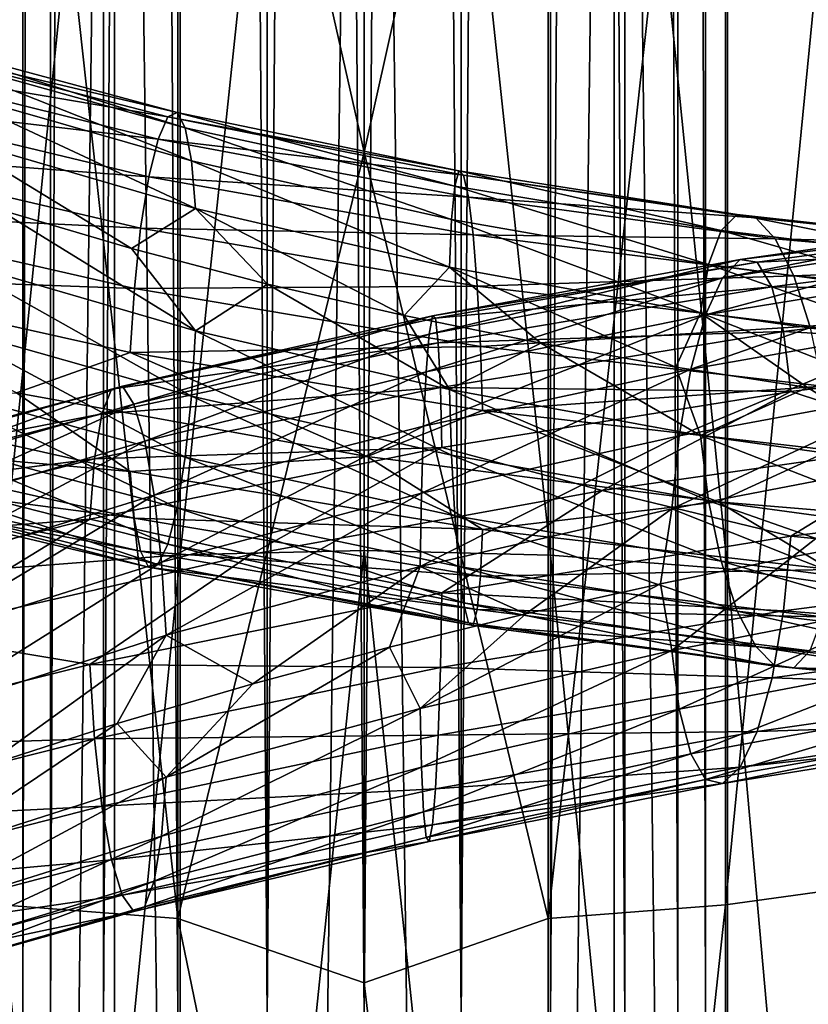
# Model space of a CAD drawing. Header units: metres. Extents: x -40 to 117, y -433 to 89.
# Tile 205 of 256: x -3.5 to 4.51, y -153.54 to -143.55. Entities that reach past the tile are written whole.
import ezdxf

# ---------------------------------------------------------------- set-up
doc = ezdxf.new("R2010")
doc.units = ezdxf.units.M
doc.layers.add('solid_506114_24501146', color=7, linetype='CONTINUOUS')
doc.layers.add('solid_506114_24501146_02', color=7, linetype='CONTINUOUS')

msp = doc.modelspace()

# ---------------------------------------------------------------- linework, layer by layer
at = {"layer": 'solid_506114_24501146'}
for points in [[(-3.464719, -22.231642, 495.495605), (-3.464717, -22.231644, 494.504181), (-3.464375, -153.699997, 495.498016)], [(-3.185688, -22.27334, 496.449524), (-3.464719, -22.231642, 495.495605), (-3.464375, -153.699997, 495.498016)], [(-3.464717, -22.231644, 494.504181), (-3.464375, -153.699997, 494.501801), (-3.464375, -153.699997, 495.498016)], [(-3.464717, -22.231644, 494.504181), (-3.185688, -22.27334, 493.550293), (-3.464375, -153.699997, 494.501801)], [(-3.185688, -22.27334, 493.550293), (-3.183712, -153.699997, 493.545959), (-3.464375, -153.699997, 494.501801)], [(-3.185688, -22.27334, 496.449524), (-3.464375, -153.699997, 495.498016), (-3.183712, -153.699997, 496.453857)], [(-3.185688, -22.27334, 493.550293), (-2.646115, -22.343849, 492.709045), (-3.183712, -153.699997, 493.545959)], [(-2.646112, -22.343849, 497.290771), (-3.185688, -22.27334, 496.449524), (-3.183712, -153.699997, 496.453857)], [(2.645694, -22.343899, 492.708557), (3.185618, -22.27335, 493.55014), (3.183712, -153.699997, 493.545959)], [(3.185607, -22.273352, 496.449707), (2.645695, -22.343899, 497.29126), (3.183712, -153.699997, 496.453857)], [(3.185618, -22.27335, 493.55014), (3.464375, -153.699997, 494.501801), (3.183712, -153.699997, 493.545959)], [(3.185607, -22.273352, 496.449707), (3.183712, -153.699997, 496.453857), (3.464375, -153.699997, 495.498016)], [(3.464707, -22.231646, 495.495697), (3.185607, -22.273352, 496.449707), (3.464375, -153.699997, 495.498016)], [(3.185618, -22.27335, 493.55014), (3.464711, -22.231644, 494.50415), (3.464375, -153.699997, 494.501801)], [(3.464711, -22.231644, 494.50415), (3.464707, -22.231646, 495.495697), (3.464375, -153.699997, 494.501801)], [(3.464707, -22.231646, 495.495697), (3.464375, -153.699997, 495.498016), (3.464375, -153.699997, 494.501801)], [(-2.646115, -22.343849, 492.709045), (-2.645123, -153.699997, 492.707886), (-3.183712, -153.699997, 493.545959)], [(-2.646112, -22.343849, 497.290771), (-3.183712, -153.699997, 496.453857), (-2.645123, -153.699997, 497.291931)], [(-2.646115, -22.343849, 492.709045), (-1.889715, -22.4205, 492.053894), (-2.645123, -153.699997, 492.707886)], [(-2.646112, -22.343849, 497.290771), (-2.645123, -153.699997, 497.291931), (-1.892243, -153.699997, 497.944305)], [(-1.889713, -22.4205, 497.945923), (-2.646112, -22.343849, 497.290771), (-1.892243, -153.699997, 497.944305)], [(1.88942, -22.420525, 492.053711), (2.645694, -22.343899, 492.708557), (1.892243, -153.699997, 492.055511)], [(2.645695, -22.343899, 497.29126), (1.889422, -22.420525, 497.946106), (2.645123, -153.699997, 497.291931)], [(2.645694, -22.343899, 492.708557), (2.645123, -153.699997, 492.707886), (1.892243, -153.699997, 492.055511)], [(2.645695, -22.343899, 497.29126), (2.645123, -153.699997, 497.291931), (3.183712, -153.699997, 496.453857)], [(2.645694, -22.343899, 492.708557), (3.183712, -153.699997, 493.545959), (2.645123, -153.699997, 492.707886)], [(-1.889715, -22.4205, 492.053894), (-1.892243, -153.699997, 492.055511), (-2.645123, -153.699997, 492.707886)], [(-1.889715, -22.4205, 492.053894), (-0.986064, -153.699997, 491.641693), (-1.892243, -153.699997, 492.055511)], [(-1.889713, -22.4205, 497.945923), (-1.892243, -153.699997, 497.944305), (-0.986064, -153.699997, 498.358124)], [(-1.889715, -22.4205, 492.053894), (-0.982492, -22.478542, 491.640625), (-0.986064, -153.699997, 491.641693)], [(-0.982487, -22.478542, 498.359192), (-1.889713, -22.4205, 497.945923), (-0.986064, -153.699997, 498.358124)], [(-0.982492, -22.478542, 491.640625), (0, -22.5, 491.499908), (-0.986064, -153.699997, 491.641693)], [(-0.982487, -22.478542, 498.359192), (-0.986064, -153.699997, 498.358124), (0, -153.699997, 498.499908)], [(0, -22.5, 498.499908), (-0.982487, -22.478542, 498.359192), (0, -153.699997, 498.499908)], [(0.982319, -22.47855, 491.640594), (0.986064, -153.699997, 491.641693), (0, -153.699997, 491.499908)], [(0.982319, -22.47855, 491.640594), (0, -153.699997, 491.499908), (0, -22.5, 491.499908)], [(0.982324, -22.47855, 498.359222), (0, -22.5, 498.499908), (0.986064, -153.699997, 498.358124)], [(0.982319, -22.47855, 491.640594), (1.88942, -22.420525, 492.053711), (0.986064, -153.699997, 491.641693)], [(1.889422, -22.420525, 497.946106), (0.982324, -22.47855, 498.359222), (0.986064, -153.699997, 498.358124)], [(1.889422, -22.420525, 497.946106), (0.986064, -153.699997, 498.358124), (1.892243, -153.699997, 497.944305)], [(1.88942, -22.420525, 492.053711), (1.892243, -153.699997, 492.055511), (0.986064, -153.699997, 491.641693)], [(1.889422, -22.420525, 497.946106), (1.892243, -153.699997, 497.944305), (2.645123, -153.699997, 497.291931)], [(0, -22.5, 491.499908), (0, -153.699997, 491.499908), (-0.986064, -153.699997, 491.641693)], [(0, -22.5, 498.499908), (0, -153.699997, 498.499908), (0.986064, -153.699997, 498.358124)], [(-2.536174, -315.395081, 287.087769), (-2.536174, -120.600121, 252.740158), (-4.974885, -120.728577, 252.011612)], [(0, -315.351715, 287.333771), (0, -120.55674, 252.986145), (-2.536174, -120.600121, 252.740158)], [(-2.536174, -315.395081, 287.087769), (0, -315.351715, 287.333771), (-2.536174, -120.600121, 252.740158)], [(2.536174, -315.395081, 287.087769), (2.536174, -120.600121, 252.740158), (0, -120.55674, 252.986145)], [(2.536174, -315.395081, 287.087769), (0, -120.55674, 252.986145), (0, -315.351715, 287.333771)], [(4.974885, -315.52356, 286.359222), (4.974885, -120.728577, 252.011612), (2.536174, -120.600121, 252.740158)], [(2.536174, -315.395081, 287.087769), (4.974885, -315.52356, 286.359222), (2.536174, -120.600121, 252.740158)], [(-4.974885, -315.52356, 286.359222), (-2.536174, -315.395081, 287.087769), (-4.974885, -120.728577, 252.011612)], [(-4.974885, -319.694733, 262.703278), (-4.974885, -124.899757, 228.355682), (-2.536174, -125.028221, 227.627151)], [(2.536174, -319.823181, 261.974762), (2.536174, -125.028221, 227.627151), (4.974885, -124.899757, 228.355682)], [(4.974885, -319.694733, 262.703278), (2.536174, -319.823181, 261.974762), (4.974885, -124.899757, 228.355682)], [(-2.536174, -319.823181, 261.974762), (-4.974885, -319.694733, 262.703278), (-2.536174, -125.028221, 227.627151)], [(-2.536174, -319.823181, 261.974762), (-2.536174, -125.028221, 227.627151), (0, -125.071594, 227.381149)], [(0, -319.866577, 261.72876), (0, -125.071594, 227.381149), (2.536174, -125.028221, 227.627151)], [(2.536174, -319.823181, 261.974762), (0, -319.866577, 261.72876), (2.536174, -125.028221, 227.627151)], [(0, -319.866577, 261.72876), (-2.536174, -319.823181, 261.974762), (0, -125.071594, 227.381149)], [(-1.869106, -148.982056, 992.947266), (0, -148.935806, 993.150208), (0, -131.322937, 987.864685)], [(-1.869106, -131.387192, 987.666748), (-1.869106, -148.982056, 992.947266), (0, -131.322937, 987.864685)], [(0, -131.322937, 987.864685), (1.891428, -148.983231, 992.942383), (1.891428, -131.388794, 987.661987)], [(0, -131.322937, 987.864685), (0, -148.935806, 993.150208), (1.891428, -148.983231, 992.942383)], [(-3.669097, -149.121094, 992.338135), (-1.869106, -148.982056, 992.947266), (-1.869106, -131.387192, 987.666748)], [(-3.669097, -131.580261, 987.072571), (-3.669097, -149.121094, 992.338135), (-1.869106, -131.387192, 987.666748)], [(1.891428, -131.388794, 987.661987), (3.68973, -149.123322, 992.328491), (3.68973, -131.583359, 987.063171)], [(1.891428, -131.388794, 987.661987), (1.891428, -148.983231, 992.942383), (3.68973, -149.123322, 992.328491)], [(3.68973, -131.583359, 987.063171), (5.302645, -149.34906, 991.339417), (5.302645, -131.89682, 986.098328)], [(3.68973, -131.583359, 987.063171), (3.68973, -149.123322, 992.328491), (5.302645, -149.34906, 991.339417)], [(5.284738, -136.007874, 973.445496), (3.669097, -152.534271, 977.383667), (3.669097, -136.320038, 972.484802)], [(5.284738, -136.007874, 973.445496), (5.284738, -152.309479, 978.36853), (3.669097, -152.534271, 977.383667)], [(-1.891428, -152.672134, 976.779419), (-3.68973, -152.532028, 977.393311), (-3.68973, -136.31694, 972.494202)], [(-1.891428, -136.51149, 971.895325), (-1.891428, -152.672134, 976.779419), (-3.68973, -136.31694, 972.494202)], [(3.669097, -136.320038, 972.484802), (1.869106, -152.673309, 976.774475), (1.869106, -136.513107, 971.890564)], [(3.669097, -136.320038, 972.484802), (3.669097, -152.534271, 977.383667), (1.869106, -152.673309, 976.774475)], [(-1.891428, -136.51149, 971.895325), (0, -136.577362, 971.692627), (0, -144.893829, 974.400024)], [(-1.891428, -136.51149, 971.895325), (0, -144.893829, 974.400024), (-1.891428, -152.672134, 976.779419)], [(0, -144.893829, 974.400024), (1.869106, -136.513107, 971.890564), (1.869106, -152.673309, 976.774475)], [(0, -144.893829, 974.400024), (0, -136.577362, 971.692627), (1.869106, -136.513107, 971.890564)], [(-4.924748, -143.778229, 969.934265), (-1.9938, -144.535782, 969.475952), (-5.168749, -143.995789, 969.220093)], [(-4.691269, -143.740814, 970.6698), (-1.899275, -144.491104, 970.241272), (-4.924748, -143.778229, 969.934265)], [(-1.899275, -144.491104, 970.241272), (-1.9938, -144.535782, 969.475952), (-4.924748, -143.778229, 969.934265)], [(-1.81724, -144.644821, 970.963074), (-1.899275, -144.491104, 970.241272), (-4.691269, -143.740814, 970.6698)], [(-4.48864, -143.901215, 971.366455), (-1.81724, -144.644821, 970.963074), (-4.691269, -143.740814, 970.6698)], [(-1.753487, -144.981979, 971.588135), (-1.81724, -144.644821, 970.963074), (-4.48864, -143.901215, 971.366455)], [(-4.331168, -144.243973, 971.9729), (-1.753487, -144.981979, 971.588135), (-4.48864, -143.901215, 971.366455)], [(-5.168749, -143.995789, 969.220093), (-2.092585, -144.760498, 968.729797), (-5.402416, -144.372833, 968.587646)], [(-1.9938, -144.535782, 969.475952), (-2.092585, -144.760498, 968.729797), (-5.168749, -143.995789, 969.220093)], [(-1.712263, -145.465637, 972.069519), (-1.753487, -144.981979, 971.588135), (-4.331168, -144.243973, 971.9729)], [(-4.229342, -144.731735, 972.443298), (-1.712263, -145.465637, 972.069519), (-4.331168, -144.243973, 971.9729)], [(-5.402416, -144.372833, 968.587646), (-2.187186, -145.143906, 968.06604), (-5.6054, -144.887344, 968.094788)], [(-2.092585, -144.760498, 968.729797), (-2.187186, -145.143906, 968.06604), (-5.402416, -144.372833, 968.587646)], [(-1.899275, -144.491104, 970.241272), (0.960591, -145.084396, 970.32605), (-1.9938, -144.535782, 969.475952)], [(0.9191, -145.239166, 971.050964), (0.960591, -145.084396, 970.32605), (-1.899275, -144.491104, 970.241272)], [(-1.81724, -144.644821, 970.963074), (0.9191, -145.239166, 971.050964), (-1.899275, -144.491104, 970.241272)], [(-1.9938, -144.535782, 969.475952), (1.008398, -145.12796, 969.556335), (-2.092585, -144.760498, 968.729797)], [(0.960591, -145.084396, 970.32605), (1.008398, -145.12796, 969.556335), (-1.9938, -144.535782, 969.475952)], [(0.886856, -145.577271, 971.677795), (0.9191, -145.239166, 971.050964), (-1.81724, -144.644821, 970.963074)], [(-1.753487, -144.981979, 971.588135), (0.886856, -145.577271, 971.677795), (-1.81724, -144.644821, 970.963074)], [(-4.229342, -144.731735, 972.443298), (-3.720278, -145.470963, 972.623535), (-2.361182, -145.872086, 972.412354)], [(-4.229342, -144.731735, 972.443298), (-2.361182, -145.872086, 972.412354), (-1.712263, -145.465637, 972.069519)], [(-2.092585, -144.760498, 968.729797), (1.05836, -145.351624, 968.805054), (-2.187186, -145.143906, 968.06604)], [(1.008398, -145.12796, 969.556335), (1.05836, -145.351624, 968.805054), (-2.092585, -144.760498, 968.729797)], [(-5.6054, -144.887344, 968.094788), (-2.269364, -145.6633, 967.545166), (-5.763325, -145.497299, 967.773865)], [(-2.187186, -145.143906, 968.06604), (-2.269364, -145.6633, 967.545166), (-5.6054, -144.887344, 968.094788)], [(-1.891428, -152.672134, 976.779419), (0, -144.893829, 974.400024), (0, -153.325241, 976.724854)], [(0, -153.325241, 976.724854), (0, -144.893829, 974.400024), (1.869106, -152.673309, 976.774475)], [(0.866006, -146.061661, 972.159424), (0.886856, -145.577271, 971.677795), (-1.753487, -144.981979, 971.588135)], [(-1.712263, -145.465637, 972.069519), (0.866006, -146.061661, 972.159424), (-1.753487, -144.981979, 971.588135)], [(0.9191, -145.239166, 971.050964), (3.622876, -145.688461, 971.633423), (0.960591, -145.084396, 970.32605)], [(0.960591, -145.084396, 970.32605), (3.786422, -145.525055, 970.927429), (1.008398, -145.12796, 969.556335)], [(3.622876, -145.688461, 971.633423), (3.786422, -145.525055, 970.927429), (0.960591, -145.084396, 970.32605)], [(-2.187186, -145.143906, 968.06604), (1.106206, -145.73407, 968.135803), (-2.269364, -145.6633, 967.545166)], [(1.05836, -145.351624, 968.805054), (1.106206, -145.73407, 968.135803), (-2.187186, -145.143906, 968.06604)], [(1.008398, -145.12796, 969.556335), (3.974868, -145.559387, 970.179016), (1.05836, -145.351624, 968.805054)], [(3.786422, -145.525055, 970.927429), (3.974868, -145.559387, 970.179016), (1.008398, -145.12796, 969.556335)], [(0.886856, -145.577271, 971.677795), (3.495777, -146.03389, 972.244873), (0.9191, -145.239166, 971.050964)], [(3.495777, -146.03389, 972.244873), (3.622876, -145.688461, 971.633423), (0.9191, -145.239166, 971.050964)], [(1.05836, -145.351624, 968.805054), (4.171807, -145.773972, 969.449585), (1.106206, -145.73407, 968.135803)], [(3.974868, -145.559387, 970.179016), (4.171807, -145.773972, 969.449585), (1.05836, -145.351624, 968.805054)], [(-5.763325, -145.497299, 967.773865), (-2.3333, -146.276291, 967.201416), (-5.865697, -146.148376, 967.641052)], [(-2.269364, -145.6633, 967.545166), (-2.3333, -146.276291, 967.201416), (-5.763325, -145.497299, 967.773865)], [(-4.229979, -145.974564, 972.804749), (-1.712521, -146.705887, 972.425842), (-3.720278, -145.470963, 972.623535)], [(-1.712521, -146.705887, 972.425842), (-2.361182, -145.872086, 972.412354), (-3.720278, -145.470963, 972.623535)], [(-1.712263, -145.465637, 972.069519), (-2.361182, -145.872086, 972.412354), (-0.982193, -146.231888, 972.336304)], [(-1.712263, -145.465637, 972.069519), (-0.982193, -146.231888, 972.336304), (0.406163, -146.551514, 972.397522)], [(-1.712263, -145.465637, 972.069519), (0.406163, -146.551514, 972.397522), (0.866006, -146.061661, 972.159424)], [(0.866006, -146.061661, 972.159424), (3.413591, -146.523819, 972.715881), (0.886856, -145.577271, 971.677795)], [(3.413591, -146.523819, 972.715881), (3.495777, -146.03389, 972.244873), (0.886856, -145.577271, 971.677795)], [(3.622876, -145.688461, 971.633423), (6.196098, -146.001587, 972.697449), (3.786422, -145.525055, 970.927429)], [(3.636377, -146.168747, 1002.223938), (3.816545, -145.984421, 1002.965881), (6.803275, -145.557632, 1001.819092)], [(6.482113, -145.732758, 1001.124023), (3.636377, -146.168747, 1002.223938), (6.803275, -145.557632, 1001.819092)], [(3.786422, -145.525055, 970.927429), (6.475807, -145.822433, 972.032043), (3.974868, -145.559387, 970.179016)], [(6.196098, -146.001587, 972.697449), (6.475807, -145.822433, 972.032043), (3.786422, -145.525055, 970.927429)], [(6.803275, -145.557632, 1001.819092), (3.816545, -145.984421, 1002.965881), (7.110835, -145.591263, 1002.535095)], [(3.816545, -145.984421, 1002.965881), (3.989081, -146.010361, 1003.726318), (7.110835, -145.591263, 1002.535095)], [(3.974868, -145.559387, 970.179016), (6.7981, -145.839828, 971.329895), (4.171807, -145.773972, 969.449585)], [(6.475807, -145.822433, 972.032043), (6.7981, -145.839828, 971.329895), (3.974868, -145.559387, 970.179016)], [(-2.269364, -145.6633, 967.545166), (1.147769, -146.252686, 967.609497), (-2.3333, -146.276291, 967.201416)], [(1.106206, -145.73407, 968.135803), (1.147769, -146.252686, 967.609497), (-2.269364, -145.6633, 967.545166)], [(3.495777, -146.03389, 972.244873), (5.978724, -146.360413, 973.276978), (3.622876, -145.688461, 971.633423)], [(5.978724, -146.360413, 973.276978), (6.196098, -146.001587, 972.697449), (3.622876, -145.688461, 971.633423)], [(1.106206, -145.73407, 968.135803), (4.360404, -146.148376, 968.800781), (1.147769, -146.252686, 967.609497)], [(4.171807, -145.773972, 969.449585), (4.360404, -146.148376, 968.800781), (1.106206, -145.73407, 968.135803)], [(3.463979, -146.545593, 1001.563416), (3.636377, -146.168747, 1002.223938), (6.482113, -145.732758, 1001.124023)], [(6.1748, -146.099777, 1000.508728), (3.463979, -146.545593, 1001.563416), (6.482113, -145.732758, 1001.124023)], [(4.171807, -145.773972, 969.449585), (7.134919, -146.037842, 970.648499), (4.360404, -146.148376, 968.800781)], [(6.7981, -145.839828, 971.329895), (7.134919, -146.037842, 970.648499), (4.171807, -145.773972, 969.449585)], [(-1.712521, -146.705887, 972.425842), (-0.982193, -146.231888, 972.336304), (-2.361182, -145.872086, 972.412354)], [(-4.332351, -146.638763, 972.669434), (-1.753966, -147.371597, 972.274719), (-4.229979, -145.974564, 972.804749)], [(-1.753966, -147.371597, 972.274719), (-1.712521, -146.705887, 972.425842), (-4.229979, -145.974564, 972.804749)], [(0.660643, -146.74202, 1002.786743), (0.693376, -146.555252, 1003.54895), (3.816545, -145.984421, 1002.965881)], [(3.636377, -146.168747, 1002.223938), (0.660643, -146.74202, 1002.786743), (3.816545, -145.984421, 1002.965881)], [(3.816545, -145.984421, 1002.965881), (0.693376, -146.555252, 1003.54895), (3.989081, -146.010361, 1003.726318)], [(0.693376, -146.555252, 1003.54895), (0.724721, -146.579453, 1004.328369), (3.989081, -146.010361, 1003.726318)], [(3.989081, -146.010361, 1003.726318), (0.724721, -146.579453, 1004.328369), (4.138962, -146.261093, 1004.442566)], [(0.866006, -146.061661, 972.159424), (0.406163, -146.551514, 972.397522), (1.793487, -146.832718, 972.596313)], [(0.866006, -146.061661, 972.159424), (1.793487, -146.832718, 972.596313), (3.165084, -147.076553, 972.931763)], [(0.866006, -146.061661, 972.159424), (3.165084, -147.076553, 972.931763), (3.413591, -146.523819, 972.715881)], [(3.314359, -147.095276, 1001.044495), (3.463979, -146.545593, 1001.563416), (6.1748, -146.099777, 1000.508728)], [(5.908092, -146.639908, 1000.029541), (3.314359, -147.095276, 1001.044495), (6.1748, -146.099777, 1000.508728)], [(3.413591, -146.523819, 972.715881), (5.838165, -146.860397, 973.726807), (3.495777, -146.03389, 972.244873)], [(5.838165, -146.860397, 973.726807), (5.978724, -146.360413, 973.276978), (3.495777, -146.03389, 972.244873)], [(7.134919, -146.037842, 970.648499), (7.457471, -146.397583, 970.045532), (4.360404, -146.148376, 968.800781)], [(-5.865697, -146.148376, 967.641052), (-2.374746, -146.928406, 967.052673), (-3.529786, -147.33667, 967.238525)], [(-2.3333, -146.276291, 967.201416), (-2.374746, -146.928406, 967.052673), (-5.865697, -146.148376, 967.641052)], [(0.629323, -147.121719, 1002.106201), (0.660643, -146.74202, 1002.786743), (3.636377, -146.168747, 1002.223938)], [(3.463979, -146.545593, 1001.563416), (0.629323, -147.121719, 1002.106201), (3.636377, -146.168747, 1002.223938)], [(4.360404, -146.148376, 968.800781), (4.524236, -146.660797, 968.29187), (1.147769, -146.252686, 967.609497)], [(4.360404, -146.148376, 968.800781), (7.457471, -146.397583, 970.045532), (4.524236, -146.660797, 968.29187)], [(-2.3333, -146.276291, 967.201416), (1.180107, -146.865158, 967.260864), (-2.374746, -146.928406, 967.052673)], [(1.147769, -146.252686, 967.609497), (1.180107, -146.865158, 967.260864), (-2.3333, -146.276291, 967.201416)], [(-1.712521, -146.705887, 972.425842), (0.866136, -147.302521, 972.511536), (-0.982193, -146.231888, 972.336304)], [(0.866136, -147.302521, 972.511536), (0.406163, -146.551514, 972.397522), (-0.982193, -146.231888, 972.336304)], [(0.724721, -146.579453, 1004.328369), (0.751951, -146.829346, 1005.060425), (4.138962, -146.261093, 1004.442566)], [(4.138962, -146.261093, 1004.442566), (0.751951, -146.829346, 1005.060425), (4.255572, -146.714096, 1005.061707)], [(1.147769, -146.252686, 967.609497), (4.524236, -146.660797, 968.29187), (1.180107, -146.865158, 967.260864)], [(0.724721, -146.579453, 1004.328369), (-2.565837, -147.297577, 1004.320068), (0.751951, -146.829346, 1005.060425)], [(-2.454859, -147.269272, 1003.548218), (-2.565837, -147.297577, 1004.320068), (0.724721, -146.579453, 1004.328369)], [(0.693376, -146.555252, 1003.54895), (-2.454859, -147.269272, 1003.548218), (0.724721, -146.579453, 1004.328369)], [(-2.338972, -147.451736, 1002.793152), (-2.454859, -147.269272, 1003.548218), (0.693376, -146.555252, 1003.54895)], [(0.660643, -146.74202, 1002.786743), (-2.338972, -147.451736, 1002.793152), (0.693376, -146.555252, 1003.54895)], [(0.866136, -147.302521, 972.511536), (1.793487, -146.832718, 972.596313), (0.406163, -146.551514, 972.397522)], [(0.60214, -147.674408, 1001.569336), (0.629323, -147.121719, 1002.106201), (3.463979, -146.545593, 1001.563416)], [(3.314359, -147.095276, 1001.044495), (0.60214, -147.674408, 1001.569336), (3.463979, -146.545593, 1001.563416)], [(3.413591, -146.523819, 972.715881), (3.165084, -147.076553, 972.931763), (4.500461, -147.283264, 973.400696)], [(3.413591, -146.523819, 972.715881), (4.500461, -147.283264, 973.400696), (5.787297, -147.454803, 974.000793)], [(3.413591, -146.523819, 972.715881), (5.787297, -147.454803, 974.000793), (5.838165, -146.860397, 973.726807)], [(-4.490276, -147.253571, 972.341614), (-1.817903, -147.989532, 971.924133), (-4.332351, -146.638763, 972.669434)], [(-1.817903, -147.989532, 971.924133), (-1.753966, -147.371597, 972.274719), (-4.332351, -146.638763, 972.669434)], [(-1.753966, -147.371597, 972.274719), (0.887098, -147.968018, 972.356384), (-1.712521, -146.705887, 972.425842)], [(0.887098, -147.968018, 972.356384), (0.866136, -147.302521, 972.511536), (-1.712521, -146.705887, 972.425842)], [(0.751951, -146.829346, 1005.060425), (0.773136, -147.282516, 1005.691162), (4.255572, -146.714096, 1005.061707)], [(4.255572, -146.714096, 1005.061707), (0.773136, -147.282516, 1005.691162), (4.331162, -147.321884, 1005.537109)], [(4.524236, -146.660797, 968.29187), (4.651701, -147.269302, 967.956238), (1.180107, -146.865158, 967.260864)], [(3.198084, -147.77211, 1000.70105), (3.314359, -147.095276, 1001.044495), (5.908092, -146.639908, 1000.029541)], [(5.700823, -147.308228, 999.71759), (3.198084, -147.77211, 1000.70105), (5.908092, -146.639908, 1000.029541)], [(-2.228083, -147.827332, 1002.118774), (-2.338972, -147.451736, 1002.793152), (0.660643, -146.74202, 1002.786743)], [(0.629323, -147.121719, 1002.106201), (-2.228083, -147.827332, 1002.118774), (0.660643, -146.74202, 1002.786743)], [(0.751951, -146.829346, 1005.060425), (-2.662243, -147.551041, 1005.044861), (0.773136, -147.282516, 1005.691162)], [(-2.565837, -147.297577, 1004.320068), (-2.662243, -147.551041, 1005.044861), (0.751951, -146.829346, 1005.060425)], [(1.180107, -146.865158, 967.260864), (1.201068, -147.516983, 967.108032), (-2.374746, -146.928406, 967.052673)], [(0.866136, -147.302521, 972.511536), (3.414105, -147.768494, 973.06488), (1.793487, -146.832718, 972.596313)], [(1.180107, -146.865158, 967.260864), (4.651701, -147.269302, 967.956238), (1.201068, -147.516983, 967.108032)], [(3.414105, -147.768494, 973.06488), (3.165084, -147.076553, 972.931763), (1.793487, -146.832718, 972.596313)], [(7.72062, -146.910202, 1004.260193), (4.331162, -147.321884, 1005.537109), (5.901762, -147.830673, 1005.329712)], [(-2.374746, -146.928406, 967.052673), (0.028662, -147.982224, 967.079712), (-3.529786, -147.33667, 967.238525)], [(-2.374746, -146.928406, 967.052673), (1.201068, -147.516983, 967.108032), (0.028662, -147.982224, 967.079712)], [(0.581016, -148.354141, 1001.211182), (0.60214, -147.674408, 1001.569336), (3.314359, -147.095276, 1001.044495)], [(3.198084, -147.77211, 1000.70105), (0.581016, -148.354141, 1001.211182), (3.314359, -147.095276, 1001.044495)], [(3.414105, -147.768494, 973.06488), (4.500461, -147.283264, 973.400696), (3.165084, -147.076553, 972.931763)], [(-2.131846, -148.37648, 1001.586487), (-2.228083, -147.827332, 1002.118774), (0.629323, -147.121719, 1002.106201)], [(0.60214, -147.674408, 1001.569336), (-2.131846, -148.37648, 1001.586487), (0.629323, -147.121719, 1002.106201)], [(-2.565837, -147.297577, 1004.320068), (-5.764562, -148.156464, 1003.710449), (-2.662243, -147.551041, 1005.044861)], [(-5.515232, -148.11853, 1002.972229), (-5.764562, -148.156464, 1003.710449), (-2.565837, -147.297577, 1004.320068)], [(-2.454859, -147.269272, 1003.548218), (-5.515232, -148.11853, 1002.972229), (-2.565837, -147.297577, 1004.320068)], [(-5.254874, -148.290314, 1002.251282), (-5.515232, -148.11853, 1002.972229), (-2.454859, -147.269272, 1003.548218)], [(-2.338972, -147.451736, 1002.793152), (-5.254874, -148.290314, 1002.251282), (-2.454859, -147.269272, 1003.548218)], [(-4.69326, -147.762909, 971.839722), (-1.900081, -148.503403, 971.394104), (-4.490276, -147.253571, 972.341614)], [(-1.900081, -148.503403, 971.394104), (-1.817903, -147.989532, 971.924133), (-4.490276, -147.253571, 972.341614)], [(0.773136, -147.282516, 1005.691162), (-2.737248, -148.006912, 1005.669006), (0.786869, -147.891388, 1006.173279)], [(-2.662243, -147.551041, 1005.044861), (-2.737248, -148.006912, 1005.669006), (0.773136, -147.282516, 1005.691162)], [(0.773136, -147.282516, 1005.691162), (0.786869, -147.891388, 1006.173279), (4.331162, -147.321884, 1005.537109)], [(3.496732, -148.432144, 972.917419), (3.414105, -147.768494, 973.06488), (0.866136, -147.302521, 972.511536)], [(0.887098, -147.968018, 972.356384), (3.496732, -148.432144, 972.917419), (0.866136, -147.302521, 972.511536)], [(4.651701, -147.269302, 967.956238), (4.734327, -147.919647, 967.81134), (1.201068, -147.516983, 967.108032)], [(3.122897, -148.514648, 1000.550842), (3.198084, -147.77211, 1000.70105), (5.700823, -147.308228, 999.71759)], [(5.566797, -148.04393, 999.588501), (3.122897, -148.514648, 1000.550842), (5.700823, -147.308228, 999.71759)], [(3.414105, -147.768494, 973.06488), (5.839044, -148.112015, 974.073608), (4.500461, -147.283264, 973.400696)], [(5.839044, -148.112015, 974.073608), (5.787297, -147.454803, 974.000793), (4.500461, -147.283264, 973.400696)], [(-3.529786, -147.33667, 967.238525), (-2.375004, -148.133911, 967.398926), (-5.866333, -147.357956, 967.992798)], [(-5.866333, -147.357956, 967.992798), (-2.375004, -148.133911, 967.398926), (-5.764508, -147.835907, 968.454041)], [(-3.529786, -147.33667, 967.238525), (0.028662, -147.982224, 967.079712), (-2.375004, -148.133911, 967.398926)], [(-1.817903, -147.989532, 971.924133), (0.919435, -148.585403, 972.000854), (-1.753966, -147.371597, 972.274719)], [(0.919435, -148.585403, 972.000854), (0.887098, -147.968018, 972.356384), (-1.753966, -147.371597, 972.274719)], [(4.331162, -147.321884, 1005.537109), (0.786869, -147.891388, 1006.173279), (2.41514, -148.328079, 1006.253662)], [(4.331162, -147.321884, 1005.537109), (2.41514, -148.328079, 1006.253662), (5.901762, -147.830673, 1005.329712)], [(-5.005744, -148.655212, 1001.608887), (-5.254874, -148.290314, 1002.251282), (-2.338972, -147.451736, 1002.793152)], [(-2.228083, -147.827332, 1002.118774), (-5.005744, -148.655212, 1001.608887), (-2.338972, -147.451736, 1002.793152)], [(1.201068, -147.516983, 967.108032), (3.592695, -148.443283, 967.568359), (0.028662, -147.982224, 967.079712)], [(1.201068, -147.516983, 967.108032), (4.734327, -147.919647, 967.81134), (3.592695, -148.443283, 967.568359)], [(-2.662243, -147.551041, 1005.044861), (-5.981152, -148.417542, 1004.40509), (-2.737248, -148.006912, 1005.669006)], [(-5.764562, -148.156464, 1003.710449), (-5.981152, -148.417542, 1004.40509), (-2.662243, -147.551041, 1005.044861)], [(-2.057056, -149.053513, 1001.231079), (-2.131846, -148.37648, 1001.586487), (0.60214, -147.674408, 1001.569336)], [(0.581016, -148.354141, 1001.211182), (-2.057056, -149.053513, 1001.231079), (0.60214, -147.674408, 1001.569336)], [(-4.926926, -148.126297, 971.198914), (-1.994682, -148.872467, 970.721924), (-4.69326, -147.762909, 971.839722)], [(-1.994682, -148.872467, 970.721924), (-1.900081, -148.503403, 971.394104), (-4.69326, -147.762909, 971.839722)], [(0.567356, -149.099274, 1001.050598), (0.581016, -148.354141, 1001.211182), (3.198084, -147.77211, 1000.70105)], [(3.122897, -148.514648, 1000.550842), (0.567356, -149.099274, 1001.050598), (3.198084, -147.77211, 1000.70105)], [(5.980358, -148.772339, 973.945313), (5.839044, -148.112015, 974.073608), (3.414105, -147.768494, 973.06488)], [(3.496732, -148.432144, 972.917419), (5.980358, -148.772339, 973.945313), (3.414105, -147.768494, 973.06488)], [(-5.764508, -147.835907, 968.454041), (-2.33378, -148.607208, 967.871094), (-5.607036, -148.178207, 969.052063)], [(-2.375004, -148.133911, 967.398926), (-2.33378, -148.607208, 967.871094), (-5.764508, -147.835907, 968.454041)], [(-4.789531, -149.194611, 1001.103455), (-5.005744, -148.655212, 1001.608887), (-2.228083, -147.827332, 1002.118774)], [(-2.131846, -148.37648, 1001.586487), (-4.789531, -149.194611, 1001.103455), (-2.228083, -147.827332, 1002.118774)], [(0.786869, -147.891388, 1006.173279), (-2.785869, -148.617493, 1006.145752), (-1.14911, -148.978378, 1006.525757)], [(-2.737248, -148.006912, 1005.669006), (-2.785869, -148.617493, 1006.145752), (0.786869, -147.891388, 1006.173279)], [(0.786869, -147.891388, 1006.173279), (-1.14911, -148.978378, 1006.525757), (2.41514, -148.328079, 1006.253662)], [(5.901762, -147.830673, 1005.329712), (2.41514, -148.328079, 1006.253662), (4.331633, -148.792664, 1005.883667)], [(-2.737248, -148.006912, 1005.669006), (-6.149663, -148.878479, 1005.0047), (-2.785869, -148.617493, 1006.145752)], [(-5.981152, -148.417542, 1004.40509), (-6.149663, -148.878479, 1005.0047), (-2.737248, -148.006912, 1005.669006)], [(0.028662, -147.982224, 967.079712), (1.201199, -148.722855, 967.450195), (-2.375004, -148.133911, 967.398926)], [(-1.900081, -148.503403, 971.394104), (0.960998, -149.098434, 971.465454), (-1.817903, -147.989532, 971.924133)], [(0.960998, -149.098434, 971.465454), (0.919435, -148.585403, 972.000854), (-1.817903, -147.989532, 971.924133)], [(0.028662, -147.982224, 967.079712), (3.592695, -148.443283, 967.568359), (1.201199, -148.722855, 967.450195)], [(3.624197, -149.045471, 972.57489), (3.496732, -148.432144, 972.917419), (0.887098, -147.968018, 972.356384)], [(0.919435, -148.585403, 972.000854), (3.624197, -149.045471, 972.57489), (0.887098, -147.968018, 972.356384)], [(4.734327, -147.919647, 967.81134), (7.020302, -148.728394, 968.688293), (3.592695, -148.443283, 967.568359)], [(5.566797, -148.04393, 999.588501), (4.348175, -148.999542, 1000.181396), (3.122897, -148.514648, 1000.550842)], [(5.566797, -148.04393, 999.588501), (5.639397, -148.758392, 999.595764), (4.348175, -148.999542, 1000.181396)], [(-5.607036, -148.178207, 969.052063), (-2.270026, -148.943771, 968.487732), (-5.404407, -148.347794, 969.743835)], [(-2.33378, -148.607208, 967.871094), (-2.270026, -148.943771, 968.487732), (-5.607036, -148.178207, 969.052063)], [(-5.170927, -148.326309, 970.479614), (-2.093466, -149.078857, 969.97052), (-4.926926, -148.126297, 971.198914)], [(-2.093466, -149.078857, 969.97052), (-1.994682, -148.872467, 970.721924), (-4.926926, -148.126297, 971.198914)], [(-2.375004, -148.133911, 967.398926), (1.201199, -148.722855, 967.450195), (-2.33378, -148.607208, 967.871094)], [(-5.404407, -148.347794, 969.743835), (-2.187991, -149.106949, 969.204712), (-5.170927, -148.326309, 970.479614)], [(-2.270026, -148.943771, 968.487732), (-2.187991, -149.106949, 969.204712), (-5.404407, -148.347794, 969.743835)], [(-2.187991, -149.106949, 969.204712), (-2.093466, -149.078857, 969.97052), (-5.170927, -148.326309, 970.479614)], [(-4.621503, -149.863571, 1000.767944), (-4.789531, -149.194611, 1001.103455), (-2.131846, -148.37648, 1001.586487)], [(-2.057056, -149.053513, 1001.231079), (-4.621503, -149.863571, 1000.767944), (-2.131846, -148.37648, 1001.586487)], [(-2.008695, -149.796921, 1001.071289), (-2.057056, -149.053513, 1001.231079), (0.581016, -148.354141, 1001.211182)], [(0.567356, -149.099274, 1001.050598), (-2.008695, -149.796921, 1001.071289), (0.581016, -148.354141, 1001.211182)], [(2.41514, -148.328079, 1006.253662), (-1.14911, -148.978378, 1006.525757), (0.786955, -149.366547, 1006.51593)], [(2.41514, -148.328079, 1006.253662), (0.786955, -149.366547, 1006.51593), (4.331633, -148.792664, 1005.883667)], [(-1.994682, -148.872467, 970.721924), (1.008844, -149.466431, 970.78772), (-1.900081, -148.503403, 971.394104)], [(1.008844, -149.466431, 970.78772), (0.960998, -149.098434, 971.465454), (-1.900081, -148.503403, 971.394104)], [(3.122897, -148.514648, 1000.550842), (1.639279, -149.580627, 1000.953979), (0.567356, -149.099274, 1001.050598)], [(3.592695, -148.443283, 967.568359), (4.734841, -149.130356, 968.150757), (1.201199, -148.722855, 967.450195)], [(3.122897, -148.514648, 1000.550842), (3.007741, -149.274033, 1000.636108), (1.639279, -149.580627, 1000.953979)], [(3.122897, -148.514648, 1000.550842), (4.348175, -148.999542, 1000.181396), (3.007741, -149.274033, 1000.636108)], [(6.198357, -149.378387, 973.63324), (5.980358, -148.772339, 973.945313), (3.496732, -148.432144, 972.917419)], [(3.624197, -149.045471, 972.57489), (6.198357, -149.378387, 973.63324), (3.496732, -148.432144, 972.917419)], [(3.592695, -148.443283, 967.568359), (7.020302, -148.728394, 968.688293), (4.734841, -149.130356, 968.150757)], [(-2.785869, -148.617493, 1006.145752), (-6.258898, -149.491272, 1005.464294), (-4.68166, -149.778976, 1006.142883)], [(-6.149663, -148.878479, 1005.0047), (-6.258898, -149.491272, 1005.464294), (-2.785869, -148.617493, 1006.145752)], [(-2.785869, -148.617493, 1006.145752), (-4.68166, -149.778976, 1006.142883), (-1.14911, -148.978378, 1006.525757)], [(-2.33378, -148.607208, 967.871094), (1.180349, -149.196808, 967.922607), (-2.270026, -148.943771, 968.487732)], [(1.201199, -148.722855, 967.450195), (1.180349, -149.196808, 967.922607), (-2.33378, -148.607208, 967.871094)], [(3.788029, -149.55249, 972.056946), (3.624197, -149.045471, 972.57489), (0.919435, -148.585403, 972.000854)], [(0.960998, -149.098434, 971.465454), (3.788029, -149.55249, 972.056946), (0.919435, -148.585403, 972.000854)], [(4.331633, -148.792664, 1005.883667), (0.786955, -149.366547, 1006.51593), (4.256446, -149.548752, 1005.729431)], [(1.201199, -148.722855, 967.450195), (4.734841, -149.130356, 968.150757), (1.180349, -149.196808, 967.922607)], [(5.567635, -149.473557, 999.930054), (4.348175, -148.999542, 1000.181396), (5.639397, -148.758392, 999.595764)], [(-2.093466, -149.078857, 969.97052), (1.058806, -149.671631, 970.031189), (-1.994682, -148.872467, 970.721924)], [(1.058806, -149.671631, 970.031189), (1.008844, -149.466431, 970.78772), (-1.994682, -148.872467, 970.721924)], [(-1.14911, -148.978378, 1006.525757), (-4.68166, -149.778976, 1006.142883), (-2.786171, -150.092453, 1006.483337)], [(-3.669097, -167.057617, 996.037842), (-1.869106, -166.97374, 996.656982), (-1.869106, -148.982056, 992.947266)], [(-3.669097, -149.121094, 992.338135), (-3.669097, -167.057617, 996.037842), (-1.869106, -148.982056, 992.947266)], [(-1.14911, -148.978378, 1006.525757), (-2.786171, -150.092453, 1006.483337), (0.786955, -149.366547, 1006.51593)], [(-2.270026, -148.943771, 968.487732), (1.148105, -149.534256, 968.540955), (-2.187991, -149.106949, 969.204712)], [(1.180349, -149.196808, 967.922607), (1.148105, -149.534256, 968.540955), (-2.270026, -148.943771, 968.487732)], [(-1.869106, -166.97374, 996.656982), (0, -166.945862, 996.86322), (0, -148.935806, 993.150208)], [(-1.869106, -148.982056, 992.947266), (-1.869106, -166.97374, 996.656982), (0, -148.935806, 993.150208)], [(0, -148.935806, 993.150208), (1.891428, -166.974472, 996.651978), (1.891428, -148.983231, 992.942383)], [(0, -148.935806, 993.150208), (0, -166.945862, 996.86322), (1.891428, -166.974472, 996.651978)], [(1.891428, -148.983231, 992.942383), (3.68973, -167.05899, 996.028015), (3.68973, -149.123322, 992.328491)], [(1.891428, -148.983231, 992.942383), (1.891428, -166.974472, 996.651978), (3.68973, -167.05899, 996.028015)], [(3.123367, -149.950897, 1000.889221), (3.007741, -149.274033, 1000.636108), (4.348175, -148.999542, 1000.181396)], [(5.567635, -149.473557, 999.930054), (3.123367, -149.950897, 1000.889221), (4.348175, -148.999542, 1000.181396)], [(-4.512852, -150.601166, 1000.619873), (-4.621503, -149.863571, 1000.767944), (-2.057056, -149.053513, 1001.231079)], [(-2.008695, -149.796921, 1001.071289), (-4.512852, -150.601166, 1000.619873), (-2.057056, -149.053513, 1001.231079)], [(-2.187991, -149.106949, 969.204712), (1.106614, -149.698517, 969.261047), (-2.093466, -149.078857, 969.97052)], [(1.148105, -149.534256, 968.540955), (1.106614, -149.698517, 969.261047), (-2.187991, -149.106949, 969.204712)], [(1.106614, -149.698517, 969.261047), (1.058806, -149.671631, 970.031189), (-2.093466, -149.078857, 969.97052)], [(0.567356, -149.099274, 1001.050598), (-1.129416, -150.290558, 1001.171082), (-2.008695, -149.796921, 1001.071289)], [(0.567356, -149.099274, 1001.050598), (0.256986, -149.919235, 1001.132568), (-1.129416, -150.290558, 1001.171082)], [(0.567356, -149.099274, 1001.050598), (1.639279, -149.580627, 1000.953979), (0.256986, -149.919235, 1001.132568)], [(3.976626, -149.912888, 971.399902), (3.788029, -149.55249, 972.056946), (0.960998, -149.098434, 971.465454)], [(1.008844, -149.466431, 970.78772), (3.976626, -149.912888, 971.399902), (0.960998, -149.098434, 971.465454)], [(6.478555, -149.874573, 973.154907), (6.198357, -149.378387, 973.63324), (3.624197, -149.045471, 972.57489)], [(3.788029, -149.55249, 972.056946), (6.478555, -149.874573, 973.154907), (3.624197, -149.045471, 972.57489)], [(1.180349, -149.196808, 967.922607), (4.652656, -149.610168, 968.612732), (1.148105, -149.534256, 968.540955)], [(4.734841, -149.130356, 968.150757), (4.652656, -149.610168, 968.612732), (1.180349, -149.196808, 967.922607)], [(3.68973, -149.123322, 992.328491), (5.302645, -167.19516, 995.022644), (5.302645, -149.34906, 991.339417)], [(3.68973, -149.123322, 992.328491), (3.68973, -167.05899, 996.028015), (5.302645, -167.19516, 995.022644)], [(0.567442, -150.538956, 1001.38501), (1.639279, -149.580627, 1000.953979), (3.007741, -149.274033, 1000.636108)], [(3.123367, -149.950897, 1000.889221), (0.567442, -150.538956, 1001.38501), (3.007741, -149.274033, 1000.636108)], [(0.786955, -149.366547, 1006.51593), (-2.786171, -150.092453, 1006.483337), (0.773295, -150.125519, 1006.351318)], [(0.786955, -149.366547, 1006.51593), (0.773295, -150.125519, 1006.351318), (4.256446, -149.548752, 1005.729431)], [(4.173563, -150.109558, 970.665405), (3.976626, -149.912888, 971.399902), (1.008844, -149.466431, 970.78772)], [(1.058806, -149.671631, 970.031189), (4.173563, -150.109558, 970.665405), (1.008844, -149.466431, 970.78772)], [(3.198958, -150.548447, 1001.35498), (3.123367, -149.950897, 1000.889221), (5.567635, -149.473557, 999.930054)], [(5.702381, -150.071503, 1000.377625), (3.198958, -150.548447, 1001.35498), (5.567635, -149.473557, 999.930054)], [(0.567442, -150.538956, 1001.38501), (0.256986, -149.919235, 1001.132568), (1.639279, -149.580627, 1000.953979)], [(4.256446, -149.548752, 1005.729431), (0.773295, -150.125519, 1006.351318), (4.14017, -150.230515, 1005.377502)], [(1.148105, -149.534256, 968.540955), (4.525557, -149.955017, 969.215759), (1.106614, -149.698517, 969.261047)], [(4.652656, -149.610168, 968.612732), (4.525557, -149.955017, 969.215759), (1.148105, -149.534256, 968.540955)], [(6.801107, -150.221298, 972.544006), (6.478555, -149.874573, 973.154907), (3.788029, -149.55249, 972.056946)], [(3.976626, -149.912888, 971.399902), (6.801107, -150.221298, 972.544006), (3.788029, -149.55249, 972.056946)], [(4.36201, -150.12767, 969.916748), (4.173563, -150.109558, 970.665405), (1.058806, -149.671631, 970.031189)], [(1.106614, -149.698517, 969.261047), (4.36201, -150.12767, 969.916748), (1.058806, -149.671631, 970.031189)], [(4.525557, -149.955017, 969.215759), (4.36201, -150.12767, 969.916748), (1.106614, -149.698517, 969.261047)], [(-4.68166, -149.778976, 1006.142883), (-6.259577, -150.961517, 1005.795776), (-2.786171, -150.092453, 1006.483337)], [(-2.008695, -149.796921, 1001.071289), (-3.859504, -151.128311, 1000.832397), (-4.512852, -150.601166, 1000.619873)], [(-2.008695, -149.796921, 1001.071289), (-2.50753, -150.694229, 1001.070557), (-3.859504, -151.128311, 1000.832397)], [(-2.008695, -149.796921, 1001.071289), (-1.129416, -150.290558, 1001.171082), (-2.50753, -150.694229, 1001.070557)], [(7.380162, -149.793777, 1004.155823), (4.14017, -150.230515, 1005.377502), (7.113455, -150.328918, 1003.666748)], [(7.137924, -150.402573, 971.857971), (6.801107, -150.221298, 972.544006), (3.976626, -149.912888, 971.399902)], [(4.173563, -150.109558, 970.665405), (7.137924, -150.402573, 971.857971), (3.976626, -149.912888, 971.399902)], [(-2.008997, -151.236755, 1001.400818), (-1.129416, -150.290558, 1001.171082), (0.256986, -149.919235, 1001.132568)], [(0.567442, -150.538956, 1001.38501), (-2.008997, -151.236755, 1001.400818), (0.256986, -149.919235, 1001.132568)], [(0.581175, -151.137238, 1001.857422), (0.567442, -150.538956, 1001.38501), (3.123367, -149.950897, 1000.889221)], [(3.198958, -150.548447, 1001.35498), (0.581175, -151.137238, 1001.857422), (3.123367, -149.950897, 1000.889221)], [(4.525557, -149.955017, 969.215759), (7.739928, -150.216843, 970.495728), (4.36201, -150.12767, 969.916748)], [(-2.786171, -150.092453, 1006.483337), (-6.259577, -150.961517, 1005.795776), (-2.73781, -150.849579, 1006.319458)], [(-2.786171, -150.092453, 1006.483337), (-2.73781, -150.849579, 1006.319458), (0.773295, -150.125519, 1006.351318)], [(3.315568, -151.000854, 1001.964417), (3.198958, -150.548447, 1001.35498), (5.702381, -150.071503, 1000.377625)], [(5.910247, -150.526596, 1000.957886), (3.315568, -151.000854, 1001.964417), (5.702381, -150.071503, 1000.377625)], [(7.460219, -150.404755, 971.155945), (7.137924, -150.402573, 971.857971), (4.173563, -150.109558, 970.665405)], [(4.36201, -150.12767, 969.916748), (7.460219, -150.404755, 971.155945), (4.173563, -150.109558, 970.665405)], [(0.773295, -150.125519, 1006.351318), (-2.73781, -150.849579, 1006.319458), (0.752171, -150.810242, 1005.984741)], [(0.773295, -150.125519, 1006.351318), (0.752171, -150.810242, 1005.984741), (4.14017, -150.230515, 1005.377502)], [(7.739928, -150.216843, 970.495728), (7.460219, -150.404755, 971.155945), (4.36201, -150.12767, 969.916748)], [(-2.008997, -151.236755, 1001.400818), (-2.50753, -150.694229, 1001.070557), (-1.129416, -150.290558, 1001.171082)], [(4.14017, -150.230515, 1005.377502), (0.752171, -150.810242, 1005.984741), (3.990551, -150.774719, 1004.848572)], [(4.14017, -150.230515, 1005.377502), (3.990551, -150.774719, 1004.848572), (7.113455, -150.328918, 1003.666748)], [(7.113455, -150.328918, 1003.666748), (3.990551, -150.774719, 1004.848572), (6.80614, -150.682693, 1003.043335)], [(-2.057618, -151.836823, 1001.867981), (-2.008997, -151.236755, 1001.400818), (0.567442, -150.538956, 1001.38501)], [(0.581175, -151.137238, 1001.857422), (-2.057618, -151.836823, 1001.867981), (0.567442, -150.538956, 1001.38501)], [(0.60236, -151.589706, 1002.478394), (0.581175, -151.137238, 1001.857422), (3.198958, -150.548447, 1001.35498)], [(3.315568, -151.000854, 1001.964417), (0.60236, -151.589706, 1002.478394), (3.198958, -150.548447, 1001.35498)], [(3.465448, -151.261032, 1002.674133), (3.315568, -151.000854, 1001.964417), (5.910247, -150.526596, 1000.957886)], [(6.17742, -150.791595, 1001.629395), (3.465448, -151.261032, 1002.674133), (5.910247, -150.526596, 1000.957886)], [(-4.513532, -152.037872, 1000.943726), (-3.859504, -151.128311, 1000.832397), (-2.50753, -150.694229, 1001.070557)], [(-2.008997, -151.236755, 1001.400818), (-4.513532, -152.037872, 1000.943726), (-2.50753, -150.694229, 1001.070557)], [(6.80614, -150.682693, 1003.043335), (3.818152, -151.13736, 1004.179688), (6.48498, -150.840744, 1002.344116)], [(3.990551, -150.774719, 1004.848572), (3.818152, -151.13736, 1004.179688), (6.80614, -150.682693, 1003.043335)], [(-2.73781, -150.849579, 1006.319458), (-2.66302, -151.531525, 1005.955566), (0.752171, -150.810242, 1005.984741)], [(0.752171, -150.810242, 1005.984741), (-2.66302, -151.531525, 1005.955566), (0.724988, -151.357239, 1005.437744)], [(3.990551, -150.774719, 1004.848572), (0.724988, -151.357239, 1005.437744), (3.818152, -151.13736, 1004.179688)], [(0.752171, -150.810242, 1005.984741), (0.724988, -151.357239, 1005.437744), (3.990551, -150.774719, 1004.848572)], [(3.637985, -151.303467, 1003.433472), (3.465448, -151.261032, 1002.674133), (6.17742, -150.791595, 1001.629395)], [(6.48498, -150.840744, 1002.344116), (3.637985, -151.303467, 1003.433472), (6.17742, -150.791595, 1001.629395)], [(-6.259577, -150.961517, 1005.795776), (-6.150926, -151.71225, 1005.643433), (-2.73781, -150.849579, 1006.319458)], [(-2.73781, -150.849579, 1006.319458), (-6.150926, -151.71225, 1005.643433), (-2.66302, -151.531525, 1005.955566)], [(3.818152, -151.13736, 1004.179688), (3.637985, -151.303467, 1003.433472), (6.48498, -150.840744, 1002.344116)], [(0.62959, -151.849228, 1003.203979), (0.60236, -151.589706, 1002.478394), (3.315568, -151.000854, 1001.964417)], [(3.465448, -151.261032, 1002.674133), (0.62959, -151.849228, 1003.203979), (3.315568, -151.000854, 1001.964417)], [(-2.132623, -152.292007, 1002.482361), (-2.057618, -151.836823, 1001.867981), (0.581175, -151.137238, 1001.857422)], [(0.60236, -151.589706, 1002.478394), (-2.132623, -152.292007, 1002.482361), (0.581175, -151.137238, 1001.857422)], [(3.818152, -151.13736, 1004.179688), (0.693668, -151.72229, 1004.74884), (3.637985, -151.303467, 1003.433472)], [(0.724988, -151.357239, 1005.437744), (0.693668, -151.72229, 1004.74884), (3.818152, -151.13736, 1004.179688)], [(-4.622766, -152.640671, 1001.393921), (-4.513532, -152.037872, 1000.943726), (-2.008997, -151.236755, 1001.400818)], [(-2.057618, -151.836823, 1001.867981), (-4.622766, -152.640671, 1001.393921), (-2.008997, -151.236755, 1001.400818)], [(0.660936, -151.890335, 1003.982239), (0.62959, -151.849228, 1003.203979), (3.465448, -151.261032, 1002.674133)], [(3.637985, -151.303467, 1003.433472), (0.660936, -151.890335, 1003.982239), (3.465448, -151.261032, 1002.674133)], [(0.693668, -151.72229, 1004.74884), (0.660936, -151.890335, 1003.982239), (3.637985, -151.303467, 1003.433472)], [(-2.66302, -151.531525, 1005.955566), (-2.566783, -152.075027, 1005.413208), (0.724988, -151.357239, 1005.437744)], [(0.724988, -151.357239, 1005.437744), (-2.566783, -152.075027, 1005.413208), (0.693668, -151.72229, 1004.74884)], [(-6.150926, -151.71225, 1005.643433), (-5.982898, -152.385971, 1005.299438), (-2.66302, -151.531525, 1005.955566)], [(-2.66302, -151.531525, 1005.955566), (-5.982898, -152.385971, 1005.299438), (-2.566783, -152.075027, 1005.413208)], [(-2.229029, -152.554977, 1003.200562), (-2.132623, -152.292007, 1002.482361), (0.60236, -151.589706, 1002.478394)], [(0.62959, -151.849228, 1003.203979), (-2.229029, -152.554977, 1003.200562), (0.60236, -151.589706, 1002.478394)], [(-2.566783, -152.075027, 1005.413208), (-2.455893, -152.436111, 1004.73053), (0.693668, -151.72229, 1004.74884)], [(0.693668, -151.72229, 1004.74884), (-2.455893, -152.436111, 1004.73053), (0.660936, -151.890335, 1003.982239)], [(-4.791277, -153.101013, 1001.983826), (-4.622766, -152.640671, 1001.393921), (-2.057618, -151.836823, 1001.867981)], [(-2.132623, -152.292007, 1002.482361), (-4.791277, -153.101013, 1001.983826), (-2.057618, -151.836823, 1001.867981)], [(-2.455893, -152.436111, 1004.73053), (-2.340007, -152.600021, 1003.971191), (0.660936, -151.890335, 1003.982239)], [(-2.340007, -152.600021, 1003.971191), (-2.229029, -152.554977, 1003.200562), (0.62959, -151.849228, 1003.203979)], [(0.660936, -151.890335, 1003.982239), (-2.340007, -152.600021, 1003.971191), (0.62959, -151.849228, 1003.203979)], [(-5.982898, -152.385971, 1005.299438), (-5.766686, -152.920029, 1004.784119), (-2.566783, -152.075027, 1005.413208)], [(-2.566783, -152.075027, 1005.413208), (-5.766686, -152.920029, 1004.784119), (-2.455893, -152.436111, 1004.73053)], [(-5.007868, -153.371231, 1002.671814), (-4.791277, -153.101013, 1001.983826), (-2.132623, -152.292007, 1002.482361)], [(-2.229029, -152.554977, 1003.200562), (-5.007868, -153.371231, 1002.671814), (-2.132623, -152.292007, 1002.482361)], [(5.284738, -152.309479, 978.36853), (3.669097, -169.116638, 980.836975), (3.669097, -152.534271, 977.383667)], [(5.284738, -152.309479, 978.36853), (5.284738, -168.981033, 981.838074), (3.669097, -169.116638, 980.836975)], [(-5.766686, -152.920029, 1004.784119), (-5.517554, -153.271088, 1004.133606), (-2.455893, -152.436111, 1004.73053)], [(-2.455893, -152.436111, 1004.73053), (-5.517554, -153.271088, 1004.133606), (-2.340007, -152.600021, 1003.971191)], [(-5.517554, -153.271088, 1004.133606), (-5.257198, -153.425171, 1003.408691), (-2.340007, -152.600021, 1003.971191)], [(-5.257198, -153.425171, 1003.408691), (-5.007868, -153.371231, 1002.671814), (-2.229029, -152.554977, 1003.200562)], [(-2.340007, -152.600021, 1003.971191), (-5.257198, -153.425171, 1003.408691), (-2.229029, -152.554977, 1003.200562)], [(-1.891428, -169.199783, 980.222778), (-3.68973, -169.115265, 980.846802), (-3.68973, -152.532028, 977.393311)], [(-1.891428, -152.672134, 976.779419), (-1.891428, -169.199783, 980.222778), (-3.68973, -152.532028, 977.393311)], [(3.669097, -152.534271, 977.383667), (1.869106, -169.200516, 980.217773), (1.869106, -152.673309, 976.774475)], [(3.669097, -152.534271, 977.383667), (3.669097, -169.116638, 980.836975), (1.869106, -169.200516, 980.217773)], [(-1.891428, -152.672134, 976.779419), (0, -153.325241, 976.724854), (0, -161.854004, 978.662292)], [(-1.891428, -152.672134, 976.779419), (0, -161.854004, 978.662292), (-1.891428, -169.199783, 980.222778)], [(0, -153.325241, 976.724854), (1.869106, -152.673309, 976.774475), (1.869106, -169.200516, 980.217773)], [(0, -161.854004, 978.662292), (0, -153.325241, 976.724854), (1.869106, -169.200516, 980.217773)]]:
    msp.add_3dface(points, dxfattribs=at)
at = {"layer": 'solid_506114_24501146_02'}
for points in [[(7.110835, -145.591263, 1002.535095), (3.989081, -146.010361, 1003.726318), (7.378008, -145.847275, 1003.213196)], [(3.989081, -146.010361, 1003.726318), (4.138962, -146.261093, 1004.442566), (7.378008, -145.847275, 1003.213196)], [(7.378008, -145.847275, 1003.213196), (4.138962, -146.261093, 1004.442566), (7.585875, -146.30275, 1003.803101)], [(4.138962, -146.261093, 1004.442566), (4.255572, -146.714096, 1005.061707), (7.585875, -146.30275, 1003.803101)], [(7.585875, -146.30275, 1003.803101), (4.255572, -146.714096, 1005.061707), (7.72062, -146.910202, 1004.260193)], [(4.255572, -146.714096, 1005.061707), (4.331162, -147.321884, 1005.537109), (7.72062, -146.910202, 1004.260193)], [(5.901762, -147.830673, 1005.329712), (4.331633, -148.792664, 1005.883667), (7.721458, -148.372177, 1004.609436)], [(7.721458, -148.372177, 1004.609436), (4.331633, -148.792664, 1005.883667), (7.587432, -149.120682, 1004.476196)], [(4.331633, -148.792664, 1005.883667), (4.256446, -149.548752, 1005.729431), (7.587432, -149.120682, 1004.476196)], [(7.587432, -149.120682, 1004.476196), (4.256446, -149.548752, 1005.729431), (7.380162, -149.793777, 1004.155823)], [(4.256446, -149.548752, 1005.729431), (4.14017, -150.230515, 1005.377502), (7.380162, -149.793777, 1004.155823)]]:
    msp.add_3dface(points, dxfattribs=at)

doc.saveas('drawing.dxf')
